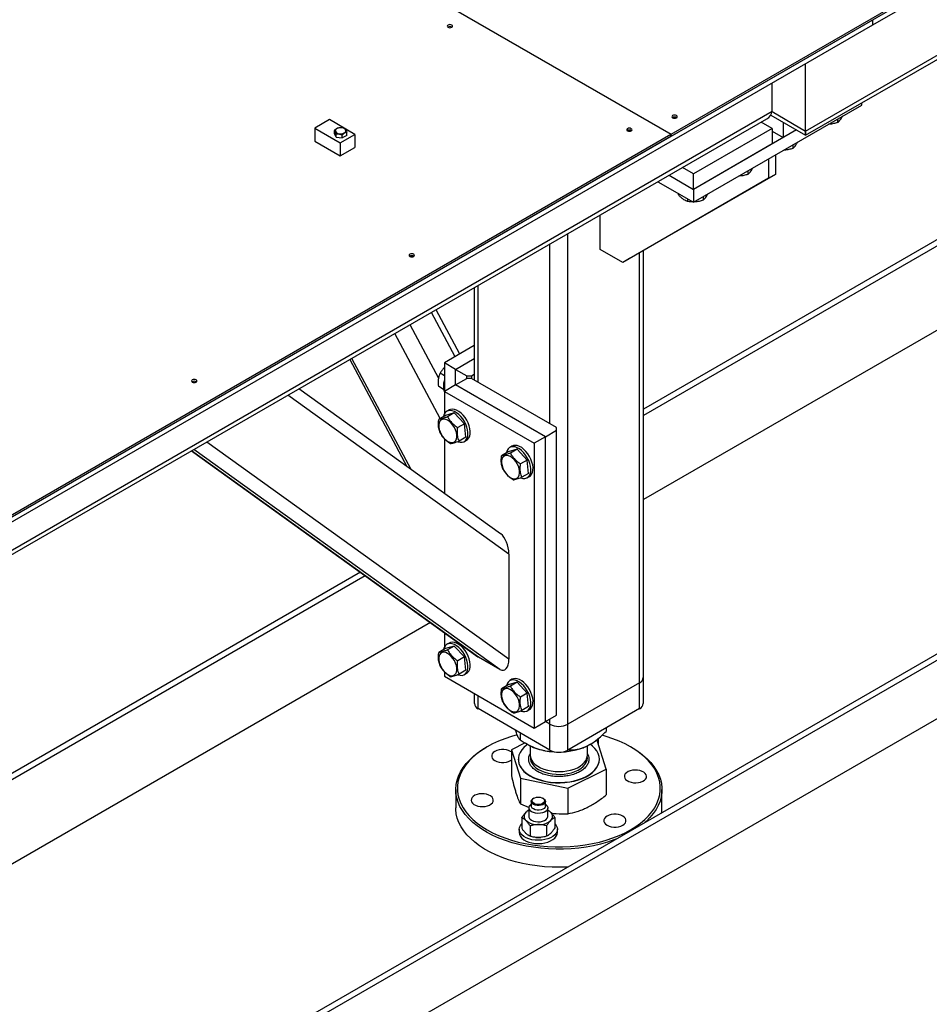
# Model space of a CAD drawing. Header units: millimetres. Extents: x 0 to 841, y 0 to 594.
# Tile 52 of 84: x 673 to 689, y 286 to 304. Entities that reach past the tile are written whole.
import ezdxf

# ---------------------------------------------------------------- set-up
doc = ezdxf.new("R2010")
doc.units = ezdxf.units.MM
doc.layers.add('TRAIT-FORT', color=4, linetype='Continuous', lineweight=25)

msp = doc.modelspace()

# ---------------------------------------------------------------- linework, layer by layer
at = {"layer": 'TRAIT-FORT', "color": 4, "linetype": 'Continuous', "lineweight": 25}
for p, q in [((811.036, 362.668), (629.209, 257.702)), ((811.137, 362.61), (629.31, 257.643)), ((629.31, 256.593), (811.137, 361.56)), ((643.958, 325.227), (684.566, 301.784)), ((643.962, 325.229), (684.57, 301.786)), ((684.57, 301.786), (706.792, 314.614)), ((684.57, 301.751), (706.792, 314.579)), ((688.205, 303.756), (706.792, 314.486)), ((686.993, 301.843), (704.872, 312.165)), ((686.993, 301.766), (704.778, 312.033)), ((668.81, 292.653), (688.203, 303.848)), ((688.203, 303.755), (688.203, 303.848)), ((688.205, 303.756), (688.205, 303.849)), ((668.81, 292.56), (688.203, 303.755)), ((696.045, 303.75), (684.07, 296.836)), ((696.135, 303.685), (684.07, 296.72)), ((688.205, 303.756), (688.203, 303.757)), ((686.993, 301.843), (686.993, 303.056)), ((697.305, 302.844), (684.07, 295.203)), ((686.387, 302.193), (686.387, 302.707)), ((684.972, 300.56), (688.003, 302.31)), ((688.003, 302.31), (688.003, 302.349)), ((686.387, 302.193), (667.194, 291.113)), ((667.194, 291.036), (686.292, 302.061)), ((686.366, 302.128), (686.993, 301.766)), ((686.387, 302.193), (686.993, 301.843)), ((687.569, 302.059), (687.569, 301.995)), ((678.419, 302.05), (678.152, 301.896)), ((678.152, 301.896), (678.612, 301.631)), ((678.152, 301.896), (678.152, 301.663)), ((678.873, 301.782), (678.419, 302.05)), ((686.387, 301.89), (684.972, 301.073)), ((686.387, 301.89), (686.191, 302.003)), ((686.387, 301.89), (686.387, 301.61)), ((686.589, 301.999), (686.589, 301.726)), ((664.367, 290.123), (684.566, 301.784)), ((664.367, 290.088), (684.566, 301.749)), ((678.506, 301.799), (678.506, 301.855)), ((678.536, 301.735), (678.506, 301.799)), ((678.536, 301.735), (678.536, 301.791)), ((678.536, 301.735), (678.647, 301.718)), ((678.612, 301.631), (678.873, 301.782)), ((678.647, 301.718), (678.647, 301.773)), ((678.729, 301.765), (678.647, 301.718)), ((678.729, 301.765), (678.729, 301.82)), ((678.873, 301.782), (678.873, 301.549)), ((684.566, 301.749), (684.566, 301.784)), ((684.57, 301.751), (684.566, 301.754)), ((684.57, 301.751), (684.57, 301.786)), ((686.825, 301.863), (684.972, 300.793)), ((686.387, 301.843), (686.589, 301.726)), ((686.825, 301.863), (686.589, 301.726)), ((686.993, 301.766), (686.993, 301.843)), ((686.993, 301.843), (686.993, 301.766)), ((678.152, 301.663), (678.612, 301.398)), ((678.612, 301.631), (678.612, 301.398)), ((678.612, 301.398), (678.873, 301.549)), ((686.387, 301.61), (684.972, 300.793)), ((686.761, 301.593), (686.761, 301.529)), ((686.447, 301.412), (686.447, 301.062)), ((684.972, 301.073), (684.777, 301.186)), ((686.326, 301.342), (686.326, 300.992)), ((686.326, 300.992), (683.7, 299.475)), ((686.447, 301.062), (683.821, 299.545)), ((684.534, 301.046), (684.972, 300.793)), ((684.972, 300.793), (684.972, 301.073)), ((685.953, 301.126), (685.953, 301.062)), ((686.447, 301.062), (686.326, 300.992)), ((684.332, 300.93), (684.972, 300.56)), ((684.695, 300.721), (684.695, 300.701)), ((684.972, 300.793), (684.972, 300.56)), ((685.145, 300.66), (685.145, 300.596)), ((684.867, 300.621), (684.867, 300.574)), ((683.295, 299.708), (683.295, 300.331)), ((682.71, 291.158), (682.71, 299.993)), ((682.386, 296.57), (682.386, 299.807)), ((683.7, 299.475), (683.295, 299.708)), ((684.003, 291.904), (684.003, 299.65)), ((684.07, 291.998), (684.07, 299.689)), ((683.821, 299.545), (683.7, 299.475)), ((681.093, 297.317), (681.093, 299.06)), ((681.026, 299.021), (681.026, 297.355)), ((680.68, 297.778), (680.254, 298.576)), ((680.763, 297.826), (680.338, 298.624)), ((680.386, 297.388), (679.87, 298.354)), ((680.412, 296.663), (679.594, 298.195)), ((681.026, 297.978), (680.487, 297.667)), ((678.785, 297.727), (679.813, 295.801)), ((679.891, 295.746), (678.821, 297.748)), ((680.689, 297.55), (680.487, 297.667)), ((680.487, 297.667), (680.487, 297.154)), ((680.689, 297.55), (681.026, 297.745)), ((680.487, 297.436), (680.41, 297.48)), ((680.689, 297.55), (680.891, 297.433)), ((680.689, 297.27), (680.689, 297.55)), ((680.972, 297.433), (681.026, 297.465)), ((680.689, 297.27), (680.487, 297.154)), ((680.689, 297.27), (680.891, 297.387)), ((682.306, 296.337), (680.689, 297.27)), ((680.891, 297.387), (680.891, 297.433)), ((680.891, 297.433), (680.972, 297.433)), ((680.972, 297.387), (680.891, 297.387)), ((680.972, 297.433), (680.972, 297.387)), ((682.508, 296.5), (680.972, 297.387)), ((681.5, 294.589), (677.868, 297.198)), ((680.471, 297.189), (680.386, 297.239)), ((680.487, 297.154), (680.487, 296.747)), ((680.487, 297.154), (682.104, 296.221)), ((681.649, 294.224), (677.669, 297.083)), ((680.665, 296.765), (680.507, 296.718)), ((680.573, 296.819), (680.532, 296.796)), ((680.665, 296.765), (680.544, 296.695)), ((680.665, 296.765), (680.847, 296.57)), ((680.507, 296.718), (680.386, 296.648)), ((680.847, 296.57), (680.726, 296.501)), ((680.872, 296.329), (680.847, 296.57)), ((682.306, 296.337), (682.508, 296.454)), ((682.508, 296.454), (682.508, 296.5)), ((682.508, 291.321), (682.508, 296.454)), ((681.649, 292.331), (676.207, 296.239)), ((680.487, 296.3), (680.487, 295.317)), ((680.872, 296.329), (680.751, 296.259)), ((680.846, 296.251), (680.887, 296.275)), ((682.306, 296.337), (682.104, 296.221)), ((682.104, 296.221), (682.104, 291.088)), ((682.306, 291.205), (682.306, 296.337)), ((675.931, 296.08), (681.09, 292.374)), ((681.103, 292.365), (675.931, 296.08)), ((681.487, 292.144), (675.973, 296.104)), ((681.638, 296.065), (681.517, 295.995)), ((681.796, 296.112), (681.638, 296.065)), ((681.704, 296.166), (681.664, 296.143)), ((681.796, 296.112), (681.675, 296.042)), ((681.796, 296.112), (681.979, 295.917)), ((681.979, 295.917), (681.858, 295.847)), ((682.003, 295.676), (681.979, 295.917)), ((682.003, 295.676), (681.882, 295.606)), ((681.978, 295.598), (682.018, 295.622)), ((681.649, 294.224), (681.649, 292.331)), ((678.973, 293.894), (664.877, 285.757)), ((679.063, 293.83), (664.877, 285.64)), ((680.234, 292.989), (664.877, 284.124)), ((680.487, 292.807), (680.487, 292.548)), ((680.507, 292.519), (680.386, 292.449)), ((680.665, 292.566), (680.507, 292.519)), ((680.573, 292.62), (680.532, 292.597)), ((680.665, 292.566), (680.544, 292.496)), ((680.665, 292.566), (680.847, 292.371)), ((680.847, 292.371), (680.726, 292.301)), ((680.872, 292.13), (680.847, 292.371)), ((681.487, 292.144), (681.103, 292.365)), ((680.872, 292.13), (680.751, 292.06)), ((680.487, 292.101), (680.487, 292.021)), ((680.487, 292.021), (682.104, 291.088)), ((680.846, 292.052), (680.887, 292.075)), ((681.704, 291.967), (681.664, 291.943)), ((684.07, 291.531), (684.07, 291.998)), ((681.638, 291.866), (681.517, 291.796)), ((681.796, 291.913), (681.638, 291.866)), ((681.796, 291.913), (681.675, 291.843)), ((681.796, 291.913), (681.979, 291.718)), ((684.003, 291.904), (682.71, 291.158)), ((684.003, 291.438), (684.003, 291.904)), ((681.026, 291.71), (681.026, 291.531)), ((681.093, 291.438), (681.093, 291.671)), ((681.979, 291.718), (681.858, 291.648)), ((682.003, 291.477), (681.979, 291.718)), ((682.386, 290.691), (681.093, 291.438)), ((682.003, 291.477), (681.882, 291.407)), ((681.978, 291.399), (682.018, 291.422)), ((684.003, 291.438), (682.71, 290.691)), ((682.306, 291.205), (682.508, 291.321)), ((682.386, 291.158), (682.386, 291.251)), ((682.104, 291.088), (682.306, 291.205)), ((682.386, 291.158), (682.305, 291.205)), ((682.386, 290.691), (682.386, 291.158)), ((682.71, 290.691), (682.71, 291.158)), ((683.399, 291.089), (683.399, 291.028)), ((681.773, 291.035), (681.77, 291.047)), ((681.85, 291.001), (681.85, 290.876)), ((681.255, 290.749), (681.235, 290.738)), ((681.94, 290.82), (681.693, 290.699)), ((681.936, 290.823), (681.992, 290.79)), ((682.034, 290.768), (682.034, 290.602)), ((683.104, 290.79), (683.05, 290.762)), ((683.062, 290.602), (683.062, 290.768)), ((683.104, 290.79), (683.107, 290.792)), ((683.239, 290.862), (683.217, 290.867)), ((683.402, 290.347), (683.239, 290.862)), ((683.26, 290.795), (683.261, 290.8)), ((683.261, 290.8), (683.261, 290.858)), ((683.861, 290.738), (683.841, 290.749)), ((681.693, 290.699), (681.857, 290.184)), ((681.693, 290.699), (681.693, 290.236)), ((681.818, 290.528), (681.818, 290.523)), ((683.062, 290.625), (683.082, 290.584)), ((683.278, 290.523), (683.278, 290.528)), ((681.679, 290.504), (681.693, 290.514)), ((682.711, 290.008), (683.402, 290.347)), ((683.402, 290.347), (683.402, 289.884)), ((681.857, 290.184), (682.711, 290.008)), ((681.857, 290.184), (681.857, 289.721)), ((682.711, 290.008), (682.711, 289.545)), ((680.691, 289.98), (680.691, 289.653)), ((682.097, 289.825), (682.087, 289.819)), ((682.269, 289.819), (682.259, 289.825)), ((684.405, 289.653), (684.405, 289.98)), ((681.857, 289.721), (682.011, 289.659)), ((682.007, 289.65), (682.007, 289.498)), ((682.05, 289.766), (682.05, 289.685)), ((682.307, 289.685), (682.307, 289.766)), ((682.35, 289.498), (682.35, 289.65)), ((681.881, 289.474), (681.881, 289.287)), ((682.475, 289.476), (682.475, 289.289)), ((682.031, 289.326), (682.031, 289.139)), ((682.328, 289.327), (682.328, 289.14)), ((681.835, 289.265), (681.835, 289.206)), ((682.132, 289.119), (682.133, 289.119)), ((682.224, 289.119), (682.224, 289.119)), ((682.521, 289.206), (682.521, 289.265))]:
    msp.add_line(p, q, dxfattribs=at)
at = {"layer": 'TRAIT-FORT', "color": 4, "linetype": 'Continuous', "lineweight": 25, "flags": 128}
for points in [[(680.62, 303.712), (680.631, 303.721), (680.635, 303.732), (680.631, 303.742), (680.62, 303.752), (680.605, 303.758), (680.586, 303.76), (680.568, 303.758), (680.552, 303.752), (680.541, 303.742), (680.538, 303.732), (680.541, 303.721), (680.552, 303.712), (680.568, 303.706), (680.586, 303.704), (680.605, 303.706), (680.62, 303.712)], [(684.665, 302.081), (684.676, 302.09), (684.679, 302.101), (684.676, 302.112), (684.665, 302.121), (684.649, 302.127), (684.631, 302.129), (684.612, 302.127), (684.596, 302.121), (684.586, 302.112), (684.582, 302.101), (684.586, 302.09), (684.596, 302.081), (684.612, 302.075), (684.631, 302.073), (684.649, 302.075), (684.665, 302.081)], [(678.684, 301.809), (678.703, 301.823), (678.712, 301.841), (678.71, 301.859), (678.699, 301.875), (678.679, 301.889), (678.652, 301.898), (678.621, 301.902), (678.59, 301.9), (678.562, 301.892), (678.54, 301.879), (678.526, 301.863), (678.522, 301.845), (678.529, 301.827), (678.545, 301.812), (678.569, 301.8), (678.598, 301.794), (678.629, 301.793), (678.659, 301.798), (678.684, 301.809)], [(683.853, 301.846), (683.864, 301.855), (683.867, 301.866), (683.864, 301.876), (683.853, 301.885), (683.837, 301.892), (683.819, 301.894), (683.8, 301.892), (683.784, 301.885), (683.774, 301.876), (683.77, 301.866), (683.774, 301.855), (683.784, 301.846), (683.8, 301.84), (683.819, 301.838), (683.837, 301.84), (683.853, 301.846)], [(679.934, 299.584), (679.945, 299.593), (679.949, 299.603), (679.945, 299.614), (679.934, 299.623), (679.919, 299.629), (679.9, 299.631), (679.881, 299.629), (679.866, 299.623), (679.855, 299.614), (679.851, 299.603), (679.855, 299.593), (679.866, 299.584), (679.881, 299.578), (679.9, 299.575), (679.919, 299.578), (679.934, 299.584)], [(676.016, 297.321), (676.026, 297.331), (676.03, 297.341), (676.026, 297.352), (676.016, 297.361), (676, 297.367), (675.981, 297.369), (675.963, 297.367), (675.947, 297.361), (675.937, 297.352), (675.933, 297.341), (675.937, 297.331), (675.947, 297.321), (675.963, 297.315), (675.981, 297.313), (676, 297.315), (676.016, 297.321)], [(680.484, 296.74), (680.472, 296.703), (680.471, 296.698)], [(680.726, 296.249), (680.731, 296.247), (680.77, 296.238), (680.805, 296.238), (680.837, 296.247), (680.865, 296.265), (680.886, 296.291), (680.901, 296.325), (680.91, 296.365), (680.911, 296.41), (680.905, 296.459), (680.893, 296.51), (680.873, 296.561), (680.848, 296.611), (680.818, 296.659), (680.784, 296.702), (680.746, 296.739), (680.707, 296.769), (680.667, 296.792), (680.628, 296.806), (680.591, 296.811), (680.557, 296.806), (680.527, 296.793), (680.503, 296.771), (680.484, 296.74), (680.484, 296.74)], [(680.887, 296.275), (680.905, 296.288), (680.927, 296.314), (680.942, 296.348), (680.95, 296.388), (680.952, 296.433), (680.946, 296.482), (680.933, 296.533), (680.914, 296.584), (680.889, 296.635), (680.858, 296.682), (680.824, 296.725), (680.786, 296.762), (680.747, 296.793), (680.707, 296.815), (680.668, 296.829), (680.631, 296.834), (680.597, 296.829), (680.573, 296.819)], [(680.386, 296.512), (680.394, 296.469), (680.408, 296.425), (680.429, 296.382), (680.455, 296.341), (680.484, 296.305), (680.517, 296.275), (680.551, 296.252), (680.585, 296.237), (680.617, 296.231), (680.646, 296.235), (680.671, 296.247), (680.691, 296.269), (680.704, 296.297), (680.71, 296.332), (680.71, 296.372), (680.702, 296.415), (680.688, 296.459), (680.667, 296.502), (680.641, 296.543), (680.611, 296.579), (680.579, 296.609), (680.545, 296.632), (680.511, 296.647), (680.479, 296.653), (680.449, 296.649), (680.425, 296.637), (680.405, 296.616), (680.392, 296.587), (680.385, 296.552), (680.386, 296.512)], [(681.615, 296.087), (681.603, 296.05), (681.602, 296.045)], [(681.857, 295.596), (681.863, 295.594), (681.901, 295.585), (681.937, 295.585), (681.969, 295.594), (681.996, 295.612), (682.017, 295.638), (682.033, 295.671), (682.041, 295.712), (682.043, 295.757), (682.037, 295.806), (682.024, 295.857), (682.005, 295.908), (681.98, 295.958), (681.949, 296.006), (681.915, 296.049), (681.877, 296.086), (681.838, 296.116), (681.798, 296.139), (681.759, 296.153), (681.722, 296.157), (681.688, 296.153), (681.658, 296.14), (681.634, 296.117), (681.615, 296.087), (681.615, 296.087)], [(682.018, 295.622), (682.036, 295.635), (682.058, 295.661), (682.073, 295.695), (682.082, 295.735), (682.083, 295.78), (682.077, 295.829), (682.064, 295.88), (682.045, 295.931), (682.02, 295.981), (681.99, 296.029), (681.955, 296.072), (681.918, 296.109), (681.879, 296.14), (681.839, 296.162), (681.8, 296.176), (681.762, 296.181), (681.729, 296.176), (681.704, 296.166)], [(681.517, 295.859), (681.525, 295.816), (681.54, 295.772), (681.56, 295.729), (681.586, 295.688), (681.616, 295.652), (681.648, 295.622), (681.682, 295.599), (681.716, 295.584), (681.748, 295.578), (681.778, 295.582), (681.803, 295.594), (681.822, 295.615), (681.835, 295.644), (681.842, 295.679), (681.841, 295.719), (681.833, 295.762), (681.819, 295.806), (681.798, 295.849), (681.773, 295.89), (681.743, 295.926), (681.71, 295.956), (681.676, 295.979), (681.642, 295.994), (681.61, 295.999), (681.581, 295.996), (681.556, 295.983), (681.536, 295.962), (681.523, 295.934), (681.517, 295.899), (681.517, 295.859)], [(680.484, 292.541), (680.472, 292.504), (680.471, 292.498)], [(680.726, 292.05), (680.731, 292.048), (680.77, 292.039), (680.805, 292.038), (680.837, 292.047), (680.865, 292.065), (680.886, 292.092), (680.901, 292.125), (680.91, 292.165), (680.911, 292.211), (680.905, 292.259), (680.893, 292.31), (680.873, 292.362), (680.848, 292.412), (680.818, 292.459), (680.784, 292.502), (680.746, 292.54), (680.707, 292.57), (680.667, 292.593), (680.628, 292.606), (680.591, 292.611), (680.557, 292.607), (680.527, 292.593), (680.503, 292.571), (680.484, 292.541), (680.484, 292.541)], [(680.887, 292.075), (680.905, 292.089), (680.927, 292.115), (680.942, 292.149), (680.95, 292.189), (680.952, 292.234), (680.946, 292.283), (680.933, 292.334), (680.914, 292.385), (680.889, 292.435), (680.858, 292.483), (680.824, 292.526), (680.786, 292.563), (680.747, 292.593), (680.707, 292.616), (680.668, 292.63), (680.631, 292.635), (680.597, 292.63), (680.573, 292.62)], [(680.386, 292.313), (680.394, 292.27), (680.408, 292.226), (680.429, 292.183), (680.455, 292.142), (680.484, 292.106), (680.517, 292.076), (680.551, 292.053), (680.585, 292.038), (680.617, 292.032), (680.646, 292.036), (680.671, 292.048), (680.691, 292.069), (680.704, 292.098), (680.71, 292.133), (680.71, 292.172), (680.702, 292.215), (680.688, 292.259), (680.667, 292.303), (680.641, 292.343), (680.611, 292.38), (680.579, 292.41), (680.545, 292.433), (680.511, 292.448), (680.479, 292.453), (680.449, 292.45), (680.425, 292.437), (680.405, 292.416), (680.392, 292.388), (680.385, 292.353), (680.386, 292.313)], [(681.857, 291.397), (681.863, 291.395), (681.901, 291.386), (681.937, 291.385), (681.969, 291.394), (681.996, 291.412), (682.017, 291.438), (682.033, 291.472), (682.041, 291.512), (682.043, 291.557), (682.037, 291.606), (682.024, 291.657), (682.005, 291.709), (681.98, 291.759), (681.949, 291.806), (681.915, 291.849), (681.877, 291.887), (681.838, 291.917), (681.798, 291.939), (681.759, 291.953), (681.722, 291.958), (681.688, 291.954), (681.658, 291.94), (681.634, 291.918), (681.615, 291.888), (681.615, 291.888)], [(682.018, 291.422), (682.036, 291.436), (682.058, 291.462), (682.073, 291.495), (682.082, 291.536), (682.083, 291.581), (682.077, 291.63), (682.064, 291.681), (682.045, 291.732), (682.02, 291.782), (681.99, 291.829), (681.955, 291.873), (681.918, 291.91), (681.879, 291.94), (681.839, 291.963), (681.8, 291.977), (681.762, 291.981), (681.729, 291.977), (681.704, 291.967)], [(681.517, 291.66), (681.525, 291.617), (681.54, 291.573), (681.56, 291.53), (681.586, 291.489), (681.616, 291.453), (681.648, 291.422), (681.682, 291.399), (681.716, 291.385), (681.748, 291.379), (681.778, 291.382), (681.803, 291.395), (681.822, 291.416), (681.835, 291.445), (681.842, 291.48), (681.841, 291.519), (681.833, 291.562), (681.819, 291.606), (681.798, 291.649), (681.773, 291.69), (681.743, 291.726), (681.71, 291.757), (681.676, 291.78), (681.642, 291.794), (681.61, 291.8), (681.581, 291.797), (681.556, 291.784), (681.536, 291.763), (681.523, 291.734), (681.517, 291.699), (681.517, 291.66)], [(681.615, 291.888), (681.603, 291.851), (681.602, 291.845)], [(681.797, 290.965), (681.694, 290.936), (681.575, 290.897), (681.462, 290.852), (681.355, 290.803), (681.255, 290.749), (681.162, 290.692), (681.077, 290.63), (681, 290.565), (680.931, 290.496), (680.872, 290.425), (680.822, 290.352), (680.782, 290.276), (680.751, 290.199), (680.731, 290.121), (680.721, 290.042), (680.721, 289.963), (680.731, 289.885), (680.751, 289.807), (680.782, 289.73), (680.822, 289.654), (680.872, 289.581), (680.931, 289.51), (681, 289.441), (681.077, 289.376), (681.162, 289.314), (681.255, 289.257), (681.355, 289.203), (681.462, 289.154), (681.575, 289.109), (681.694, 289.07), (681.817, 289.035), (681.944, 289.007), (682.075, 288.983), (682.208, 288.966), (682.343, 288.954), (682.48, 288.948), (682.616, 288.948), (682.753, 288.954), (682.888, 288.966), (683.021, 288.983), (683.152, 289.007), (683.279, 289.035), (683.402, 289.07), (683.521, 289.109), (683.634, 289.154), (683.741, 289.203), (683.841, 289.257)], [(683.841, 289.257), (683.934, 289.314), (684.019, 289.376), (684.096, 289.441), (684.165, 289.51), (684.224, 289.581), (684.274, 289.654), (684.314, 289.73), (684.345, 289.807), (684.365, 289.885), (684.375, 289.963), (684.375, 290.042), (684.365, 290.121), (684.345, 290.199), (684.314, 290.276), (684.274, 290.352), (684.224, 290.425), (684.165, 290.496), (684.096, 290.565), (684.019, 290.63), (683.934, 290.692), (683.841, 290.749), (683.741, 290.803), (683.634, 290.852), (683.521, 290.897), (683.402, 290.936), (683.326, 290.958)], [(683.574, 289.086), (683.54, 289.073), (683.422, 289.034), (683.298, 288.999), (683.171, 288.97), (683.04, 288.946), (682.906, 288.928), (682.771, 288.915), (682.634, 288.909), (682.497, 288.908), (682.36, 288.913), (682.224, 288.924), (682.089, 288.941), (681.958, 288.963), (681.829, 288.991), (681.705, 289.024), (681.585, 289.063), (681.47, 289.106), (681.362, 289.155), (681.259, 289.208), (681.164, 289.265), (681.076, 289.326), (680.997, 289.39), (680.926, 289.458), (680.863, 289.529), (680.81, 289.602), (680.766, 289.677), (680.733, 289.753), (680.709, 289.831), (680.695, 289.91), (680.691, 289.99), (680.697, 290.069), (680.714, 290.147), (680.74, 290.225), (680.776, 290.301), (680.823, 290.376), (680.878, 290.449), (680.943, 290.519), (681.016, 290.586), (681.098, 290.649), (681.187, 290.709), (681.235, 290.738)], [(681.984, 290.795), (681.966, 290.783), (681.918, 290.741), (681.879, 290.697), (681.849, 290.65), (681.829, 290.601), (681.819, 290.552), (681.819, 290.502), (681.83, 290.452)], [(681.83, 290.452), (681.85, 290.404), (681.881, 290.357), (681.92, 290.312), (681.969, 290.271), (682.026, 290.233), (682.09, 290.2), (682.16, 290.171), (682.236, 290.147), (682.316, 290.128), (682.4, 290.115), (682.485, 290.108), (682.572, 290.107), (682.658, 290.111), (682.743, 290.122), (682.824, 290.138), (682.902, 290.159), (682.975, 290.186), (683.042, 290.218), (683.103, 290.254), (683.155, 290.293), (683.199, 290.337), (683.233, 290.382), (683.258, 290.43), (683.273, 290.479), (683.278, 290.529), (683.273, 290.579), (683.257, 290.628), (683.232, 290.676), (683.197, 290.722), (683.152, 290.764), (683.111, 290.796)], [(683.861, 290.738), (683.885, 290.724), (683.977, 290.665), (684.06, 290.602), (684.136, 290.536), (684.203, 290.466), (684.26, 290.394), (684.309, 290.32), (684.348, 290.244), (684.377, 290.167), (684.396, 290.088), (684.404, 290.009), (684.403, 289.93), (684.392, 289.851), (684.37, 289.773), (684.339, 289.696), (684.298, 289.62), (684.247, 289.547), (684.187, 289.475), (684.118, 289.407), (684.096, 289.387)], [(681.693, 290.659), (681.679, 290.668), (681.644, 290.684), (681.604, 290.695), (681.56, 290.701), (681.515, 290.701), (681.472, 290.695), (681.431, 290.684), (681.396, 290.668), (681.368, 290.648), (681.349, 290.624), (681.339, 290.599), (681.339, 290.573), (681.349, 290.548), (681.368, 290.525), (681.396, 290.504), (681.431, 290.488), (681.472, 290.477), (681.515, 290.471), (681.56, 290.471), (681.604, 290.477), (681.644, 290.488), (681.679, 290.504), (681.679, 290.504)], [(682.034, 290.602), (682.034, 290.589), (682.042, 290.548)], [(682.036, 290.576), (682.035, 290.57), (682.035, 290.529), (682.046, 290.488), (682.066, 290.448), (682.095, 290.41), (682.134, 290.375), (682.18, 290.344), (682.234, 290.316), (682.294, 290.293), (682.358, 290.275), (682.427, 290.263), (682.497, 290.256), (682.569, 290.255), (682.641, 290.259)], [(682.042, 290.548), (682.06, 290.508), (682.087, 290.47), (682.123, 290.434), (682.168, 290.402), (682.22, 290.373), (682.278, 290.349), (682.342, 290.33), (682.409, 290.316), (682.48, 290.307), (682.551, 290.305), (682.623, 290.308), (682.693, 290.317), (682.76, 290.331), (682.823, 290.351), (682.881, 290.375), (682.932, 290.404), (682.976, 290.437), (683.012, 290.473), (683.038, 290.512), (683.055, 290.552), (683.062, 290.593), (683.062, 290.602)], [(682.641, 290.259), (682.71, 290.269), (682.776, 290.285), (682.838, 290.306), (682.895, 290.332), (682.944, 290.362), (682.986, 290.395), (683.019, 290.432), (683.043, 290.471), (683.058, 290.512), (683.062, 290.553), (683.06, 290.576)], [(681.818, 290.523), (681.819, 290.497), (681.83, 290.447)], [(681.83, 290.447), (681.85, 290.399), (681.881, 290.352), (681.92, 290.308), (681.969, 290.266), (682.026, 290.229), (682.09, 290.195), (682.16, 290.166), (682.236, 290.142), (682.316, 290.123), (682.4, 290.11), (682.485, 290.103), (682.572, 290.102), (682.658, 290.107), (682.743, 290.117), (682.824, 290.133), (682.902, 290.155), (682.975, 290.182), (683.042, 290.213), (683.103, 290.249), (683.155, 290.289), (683.199, 290.332), (683.233, 290.378), (683.258, 290.425), (683.273, 290.475), (683.278, 290.523)], [(683.735, 290.187), (683.751, 290.162), (683.776, 290.141), (683.809, 290.123), (683.848, 290.111), (683.891, 290.103), (683.935, 290.101), (683.98, 290.105), (684.021, 290.114), (684.058, 290.129), (684.089, 290.148), (684.111, 290.17), (684.124, 290.195), (684.128, 290.221), (684.121, 290.246), (684.105, 290.27), (684.079, 290.292), (684.047, 290.309), (684.008, 290.322), (683.965, 290.33), (683.92, 290.332), (683.876, 290.328), (683.834, 290.318), (683.797, 290.304), (683.767, 290.285), (683.745, 290.263), (683.731, 290.238), (683.728, 290.212), (683.735, 290.187)], [(681.361, 289.819), (681.345, 289.843), (681.32, 289.865), (681.287, 289.882), (681.248, 289.895), (681.205, 289.903), (681.161, 289.905), (681.116, 289.901), (681.075, 289.892), (681.038, 289.877), (681.007, 289.858), (680.985, 289.836), (680.972, 289.811), (680.968, 289.785), (680.975, 289.76), (680.991, 289.736), (681.016, 289.714), (681.049, 289.697), (681.088, 289.684), (681.131, 289.676), (681.176, 289.674), (681.22, 289.678), (681.262, 289.687), (681.299, 289.702), (681.329, 289.721), (681.351, 289.743), (681.365, 289.768), (681.368, 289.794), (681.361, 289.819)], [(682.067, 289.729), (682.053, 289.748), (682.05, 289.769), (682.056, 289.79), (682.073, 289.809), (682.087, 289.819)], [(682.08, 289.745), (682.067, 289.763), (682.064, 289.782), (682.072, 289.802), (682.088, 289.819), (682.113, 289.832), (682.144, 289.841), (682.178, 289.844), (682.211, 289.841), (682.242, 289.833), (682.267, 289.819), (682.284, 289.802), (682.292, 289.783), (682.29, 289.764), (682.278, 289.745), (682.256, 289.73), (682.228, 289.719), (682.196, 289.713), (682.162, 289.713), (682.129, 289.718), (682.101, 289.729), (682.08, 289.745)], [(682.269, 289.819), (682.289, 289.804), (682.303, 289.784), (682.307, 289.763), (682.3, 289.742), (682.283, 289.724), (682.258, 289.708), (682.227, 289.698), (682.191, 289.692), (682.155, 289.693), (682.12, 289.7), (682.09, 289.712), (682.067, 289.729), (682.067, 289.729)], [(682.706, 288.585), (682.702, 288.585), (682.565, 288.581), (682.428, 288.583), (682.291, 288.591), (682.156, 288.605), (682.023, 288.625), (681.893, 288.65), (681.767, 288.68), (681.644, 288.716), (681.527, 288.757), (681.415, 288.803), (681.31, 288.854), (681.211, 288.909), (681.119, 288.968), (681.035, 289.031), (680.96, 289.097), (680.893, 289.166), (680.835, 289.238), (680.787, 289.312), (680.748, 289.388), (680.719, 289.466), (680.7, 289.544), (680.692, 289.623), (680.691, 289.653)], [(682.307, 289.715), (682.314, 289.71), (682.336, 289.689), (682.348, 289.665), (682.349, 289.64), (682.339, 289.616), (682.32, 289.594), (682.291, 289.575), (682.255, 289.561), (682.215, 289.553), (682.172, 289.551), (682.13, 289.555), (682.09, 289.565), (682.056, 289.58), (682.03, 289.6), (682.03, 289.6)], [(682.067, 289.647), (682.053, 289.667), (682.05, 289.685)], [(682.307, 289.685), (682.307, 289.682), (682.3, 289.661), (682.283, 289.642), (682.258, 289.627), (682.227, 289.616), (682.191, 289.611), (682.155, 289.612), (682.12, 289.618), (682.09, 289.631), (682.067, 289.647)], [(682.03, 289.448), (682.056, 289.428), (682.09, 289.413), (682.13, 289.403), (682.172, 289.399), (682.215, 289.401), (682.255, 289.41), (682.291, 289.423), (682.32, 289.442), (682.339, 289.464), (682.349, 289.488), (682.35, 289.498)], [(683.417, 289.501), (683.389, 289.481), (683.369, 289.458), (683.359, 289.433), (683.359, 289.407), (683.369, 289.382), (683.389, 289.358), (683.417, 289.338), (683.452, 289.322), (683.492, 289.311), (683.536, 289.305), (683.581, 289.305), (683.624, 289.311), (683.665, 289.322), (683.7, 289.338), (683.727, 289.358), (683.747, 289.382), (683.757, 289.407), (683.757, 289.433), (683.747, 289.458), (683.727, 289.481), (683.7, 289.501), (683.665, 289.518), (683.624, 289.529), (683.581, 289.535), (683.536, 289.535), (683.492, 289.529), (683.452, 289.518), (683.417, 289.501)], [(682.474, 289.365), (682.5, 289.334), (682.516, 289.3), (682.521, 289.266), (682.516, 289.232), (682.501, 289.198), (682.476, 289.167), (682.442, 289.138), (682.4, 289.114), (682.352, 289.094), (682.297, 289.079), (682.24, 289.07), (682.18, 289.067), (682.121, 289.07), (682.063, 289.078), (682.009, 289.093), (681.959, 289.112), (681.917, 289.137), (681.882, 289.165), (681.857, 289.196), (681.841, 289.229), (681.835, 289.263), (681.84, 289.298), (681.855, 289.331), (681.88, 289.363), (681.881, 289.364)], [(681.835, 289.206), (681.835, 289.205), (681.841, 289.171), (681.857, 289.137), (681.882, 289.106), (681.917, 289.078), (681.959, 289.054), (682.009, 289.034), (682.063, 289.02), (682.121, 289.011), (682.18, 289.008), (682.24, 289.012), (682.297, 289.021), (682.352, 289.036), (682.4, 289.056), (682.442, 289.08), (682.476, 289.108), (682.501, 289.14), (682.516, 289.173), (682.521, 289.206)], [(682.133, 289.119), (682.146, 289.117), (682.18, 289.116)], [(682.18, 289.116), (682.213, 289.118), (682.224, 289.119)]]:
    msp.add_lwpolyline(points, dxfattribs=at)
at = {"layer": 'TRAIT-FORT', "color": 4, "linetype": 'Continuous', "lineweight": 25}
for centre, radius, start, end in [((680.586, 303.657), 0.069, 56.6054, 123.3946), ((684.631, 302.026), 0.069, 56.6054, 123.3946), ((683.819, 301.791), 0.069, 56.6054, 123.3946), ((679.9, 299.528), 0.069, 56.6054, 123.3946), ((675.981, 297.266), 0.069, 56.6054, 123.3946), ((680.765, 297.247), 0.297, 158.9165, 201.0835), ((683.955, 292.009), 0.115, 294.3747, 354.3052), ((681.141, 291.542), 0.115, 185.6948, 245.6253), ((683.955, 291.542), 0.115, 294.3747, 354.3052), ((682.548, 291.47), 0.351, 242.6097, 297.3903), ((683.143, 290.858), 0.118, 339.9968, 18.2743), ((682.466, 291.637), 0.97, 240.7491, 258.6268), ((682.545, 291.911), 1.255, 257.5568, 293.6839), ((682.548, 291.003), 0.351, 242.6097, 297.3903), ((682.08, 289.651), 0.071, 114.9135, 226.0565), ((683.782, 289.653), 0.623, 351.5883, 359.9845), ((682.02, 289.498), 0.0985, 131.6883, 229.5453), ((682.101, 289.422), 0.209, 116.739, 134.3914), ((682.075, 289.499), 0.0682, 181.2699, 229.0702), ((682.254, 289.42), 0.211, 46.3768, 63.1799), ((682.336, 289.498), 0.0985, 311.6883, 49.5453), ((682.163, 289.674), 0.325, 230.6012, 273.0249), ((682.195, 289.67), 0.321, 267.2847, 310.0759)]:
    msp.add_arc(centre, radius, start, end, dxfattribs=at)
for centre, major_axis, ratio, start_param, end_param in [((686.063, 302.193), (0.323, 0), 0.577382, 5.497706, 6.283185), ((686.063, 302.193), (0.323, 0), 0.577382, 5.497706, 6.283185), ((681.487, 294.317), (-0.068, 0.294), 0.498758, 4.275674, 5.765397), ((681.103, 292.646), (-0.068, 0.294), 0.498758, 2.623805, 2.704878), ((681.487, 292.424), (-0.068, 0.294), 0.498758, 2.704878, 4.275674)]:
    msp.add_ellipse(centre, major_axis=major_axis, ratio=ratio, start_param=start_param, end_param=end_param, dxfattribs=at)
for points, knots in [([(687.569, 301.995), (687.578, 302.003), (687.597, 302.019), (687.624, 302.055), (687.644, 302.086), (687.654, 302.106), (687.656, 302.109)], [0, 0, 0, 0, 0.322566, 0.652127, 0.93299, 1, 1, 1, 1]), ([(678.587, 301.902), (678.577, 301.899), (678.553, 301.892), (678.525, 301.872), (678.509, 301.857), (678.506, 301.855)], [0, 0, 0, 0, 0.385302, 0.895252, 1, 1, 1, 1]), ([(678.699, 301.885), (678.679, 301.892), (678.642, 301.905), (678.605, 301.903), (678.587, 301.902)], [0, 0, 0, 0, 0.534703, 1, 1, 1, 1]), ([(678.699, 301.885), (678.704, 301.877), (678.714, 301.863), (678.724, 301.834), (678.729, 301.82)], [0, 0, 0, 0, 0.534703, 1, 1, 1, 1]), ([(687.569, 301.995), (687.545, 301.988), (687.496, 301.975), (687.441, 301.965), (687.412, 301.966), (687.407, 301.966)], [0, 0, 0, 0, 0.455303, 0.920479, 1, 1, 1, 1]), ([(678.536, 301.791), (678.53, 301.806), (678.52, 301.834), (678.51, 301.848), (678.506, 301.855)], [0, 0, 0, 0, 0.534703, 1, 1, 1, 1]), ([(678.536, 301.791), (678.556, 301.791), (678.593, 301.793), (678.63, 301.779), (678.647, 301.773)], [0, 0, 0, 0, 0.534703, 1, 1, 1, 1]), ([(678.729, 301.82), (678.718, 301.817), (678.694, 301.81), (678.666, 301.79), (678.65, 301.776), (678.647, 301.773)], [0, 0, 0, 0, 0.385302, 0.895252, 1, 1, 1, 1]), ([(686.761, 301.529), (686.737, 301.522), (686.688, 301.508), (686.633, 301.499), (686.603, 301.499), (686.599, 301.499)], [0, 0, 0, 0, 0.455303, 0.920479, 1, 1, 1, 1]), ([(686.761, 301.529), (686.77, 301.537), (686.789, 301.553), (686.816, 301.588), (686.836, 301.62), (686.846, 301.639), (686.848, 301.643)], [0, 0, 0, 0, 0.322566, 0.652127, 0.93299, 1, 1, 1, 1]), ([(685.953, 301.062), (685.962, 301.07), (685.98, 301.086), (686.008, 301.122), (686.028, 301.153), (686.038, 301.173), (686.039, 301.176)], [0, 0, 0, 0, 0.322566, 0.652127, 0.93299, 1, 1, 1, 1]), ([(685.953, 301.062), (685.929, 301.055), (685.88, 301.041), (685.825, 301.032), (685.795, 301.033), (685.791, 301.033)], [0, 0, 0, 0, 0.455303, 0.920479, 1, 1, 1, 1]), ([(684.867, 300.574), (684.845, 300.583), (684.809, 300.598), (684.756, 300.638), (684.721, 300.672), (684.7, 300.695), (684.695, 300.701)], [0, 0, 0, 0, 0.385549, 0.637642, 0.896546, 1, 1, 1, 1]), ([(685.145, 300.596), (685.154, 300.604), (685.172, 300.62), (685.2, 300.655), (685.22, 300.687), (685.229, 300.706), (685.231, 300.71)], [0, 0, 0, 0, 0.322566, 0.652127, 0.93299, 1, 1, 1, 1]), ([(684.962, 300.566), (684.952, 300.566), (684.919, 300.566), (684.888, 300.57), (684.867, 300.574)], [0, 0, 0, 0, 0.3163987, 1, 1, 1, 1]), ([(685.145, 300.596), (685.121, 300.589), (685.072, 300.575), (685.017, 300.566), (684.987, 300.566), (684.983, 300.566)], [0, 0, 0, 0, 0.455303, 0.920479, 1, 1, 1, 1]), ([(680.386, 297.239), (680.382, 297.273), (680.377, 297.33), (680.386, 297.403), (680.398, 297.448), (680.407, 297.473), (680.41, 297.48)], [0, 0, 0, 0, 0.385549, 0.637642, 0.896546, 1, 1, 1, 1]), ([(680.487, 297.587), (680.485, 297.584), (680.467, 297.567), (680.44, 297.531), (680.42, 297.497), (680.41, 297.48)], [0, 0, 0, 0, 0.0769563, 0.534249, 1, 1, 1, 1]), ([(680.41, 296.407), (680.401, 296.434), (680.385, 296.479), (680.379, 296.553), (680.381, 296.607), (680.384, 296.639), (680.386, 296.648)], [0, 0, 0, 0, 0.385549, 0.637642, 0.896546, 1, 1, 1, 1]), ([(680.544, 296.695), (680.526, 296.688), (680.489, 296.675), (680.444, 296.661), (680.41, 296.652), (680.394, 296.65), (680.386, 296.648)], [0, 0, 0, 0, 0.264605, 0.534948, 0.765343, 1, 1, 1, 1]), ([(680.544, 296.695), (680.555, 296.676), (680.578, 296.636), (680.622, 296.584), (680.673, 296.538), (680.708, 296.513), (680.726, 296.501)], [0, 0, 0, 0, 0.264605, 0.534948, 0.765343, 1, 1, 1, 1]), ([(680.593, 296.212), (680.572, 296.227), (680.531, 296.256), (680.481, 296.304), (680.44, 296.356), (680.42, 296.39), (680.41, 296.407)], [0, 0, 0, 0, 0.264605, 0.534948, 0.765343, 1, 1, 1, 1]), ([(680.751, 296.259), (680.742, 296.286), (680.726, 296.331), (680.72, 296.405), (680.722, 296.459), (680.725, 296.491), (680.726, 296.501)], [0, 0, 0, 0, 0.385549, 0.637642, 0.896546, 1, 1, 1, 1]), ([(680.593, 296.212), (680.602, 296.214), (680.621, 296.217), (680.659, 296.227), (680.703, 296.242), (680.735, 296.253), (680.751, 296.259)], [0, 0, 0, 0, 0.264605, 0.534948, 0.765343, 1, 1, 1, 1]), ([(681.675, 296.042), (681.657, 296.035), (681.62, 296.022), (681.576, 296.008), (681.541, 295.999), (681.525, 295.996), (681.517, 295.995)], [0, 0, 0, 0, 0.264605, 0.534948, 0.765343, 1, 1, 1, 1]), ([(681.675, 296.042), (681.686, 296.023), (681.71, 295.983), (681.754, 295.931), (681.804, 295.885), (681.84, 295.86), (681.858, 295.847)], [0, 0, 0, 0, 0.264605, 0.534948, 0.765343, 1, 1, 1, 1]), ([(681.541, 295.754), (681.532, 295.781), (681.517, 295.826), (681.51, 295.9), (681.512, 295.954), (681.516, 295.986), (681.517, 295.995)], [0, 0, 0, 0, 0.385549, 0.637642, 0.896546, 1, 1, 1, 1]), ([(681.882, 295.606), (681.873, 295.633), (681.858, 295.678), (681.851, 295.752), (681.853, 295.806), (681.857, 295.838), (681.858, 295.847)], [0, 0, 0, 0, 0.385549, 0.637642, 0.896546, 1, 1, 1, 1]), ([(681.724, 295.559), (681.704, 295.574), (681.663, 295.603), (681.612, 295.651), (681.571, 295.702), (681.551, 295.737), (681.541, 295.754)], [0, 0, 0, 0, 0.264605, 0.534948, 0.765343, 1, 1, 1, 1]), ([(681.724, 295.559), (681.733, 295.561), (681.752, 295.564), (681.79, 295.574), (681.834, 295.588), (681.866, 295.6), (681.882, 295.606)], [0, 0, 0, 0, 0.264605, 0.534948, 0.765343, 1, 1, 1, 1]), ([(680.544, 292.496), (680.526, 292.489), (680.489, 292.476), (680.444, 292.462), (680.41, 292.453), (680.394, 292.45), (680.386, 292.449)], [0, 0, 0, 0, 0.2646049, 0.5349477, 0.7653431, 1, 1, 1, 1]), ([(680.544, 292.496), (680.555, 292.476), (680.578, 292.437), (680.622, 292.385), (680.673, 292.339), (680.708, 292.314), (680.726, 292.301)], [0, 0, 0, 0, 0.264605, 0.534948, 0.765343, 1, 1, 1, 1]), ([(680.41, 292.208), (680.401, 292.235), (680.385, 292.28), (680.379, 292.354), (680.381, 292.408), (680.384, 292.44), (680.386, 292.449)], [0, 0, 0, 0, 0.385549, 0.637642, 0.896546, 1, 1, 1, 1]), ([(680.751, 292.06), (680.742, 292.087), (680.726, 292.132), (680.72, 292.206), (680.722, 292.26), (680.725, 292.292), (680.726, 292.301)], [0, 0, 0, 0, 0.385549, 0.637642, 0.896546, 1, 1, 1, 1]), ([(680.593, 292.013), (680.572, 292.027), (680.531, 292.056), (680.481, 292.105), (680.44, 292.156), (680.42, 292.19), (680.41, 292.208)], [0, 0, 0, 0, 0.264605, 0.534948, 0.765343, 1, 1, 1, 1]), ([(680.593, 292.013), (680.602, 292.015), (680.621, 292.018), (680.659, 292.028), (680.703, 292.042), (680.735, 292.054), (680.751, 292.06)], [0, 0, 0, 0, 0.264605, 0.534948, 0.765343, 1, 1, 1, 1]), ([(681.541, 291.554), (681.532, 291.582), (681.517, 291.627), (681.51, 291.701), (681.512, 291.754), (681.516, 291.787), (681.517, 291.796)], [0, 0, 0, 0, 0.385549, 0.637642, 0.896546, 1, 1, 1, 1]), ([(681.675, 291.843), (681.657, 291.836), (681.62, 291.823), (681.576, 291.809), (681.541, 291.8), (681.525, 291.797), (681.517, 291.796)], [0, 0, 0, 0, 0.2646049, 0.5349477, 0.7653431, 1, 1, 1, 1]), ([(681.675, 291.843), (681.686, 291.823), (681.71, 291.784), (681.754, 291.731), (681.804, 291.686), (681.84, 291.661), (681.858, 291.648)], [0, 0, 0, 0, 0.264605, 0.534948, 0.765343, 1, 1, 1, 1]), ([(681.882, 291.407), (681.873, 291.434), (681.858, 291.479), (681.851, 291.553), (681.853, 291.607), (681.857, 291.639), (681.858, 291.648)], [0, 0, 0, 0, 0.385549, 0.637642, 0.896546, 1, 1, 1, 1]), ([(681.724, 291.36), (681.704, 291.374), (681.663, 291.403), (681.612, 291.452), (681.571, 291.503), (681.551, 291.537), (681.541, 291.554)], [0, 0, 0, 0, 0.264605, 0.534948, 0.765343, 1, 1, 1, 1]), ([(681.724, 291.36), (681.733, 291.361), (681.752, 291.364), (681.79, 291.375), (681.834, 291.389), (681.866, 291.401), (681.882, 291.407)], [0, 0, 0, 0, 0.264605, 0.534948, 0.765343, 1, 1, 1, 1]), ([(681.85, 290.876), (681.839, 290.888), (681.823, 290.906), (681.801, 290.954), (681.786, 290.994), (681.777, 291.024), (681.773, 291.035)], [0, 0, 0, 0, 0.432046, 0.65435, 0.879654, 1, 1, 1, 1]), ([(683.05, 290.762), (683.08, 290.778), (683.141, 290.81), (683.231, 290.875), (683.317, 290.948), (683.371, 291.002), (683.399, 291.028)], [0, 0, 0, 0, 0.249578, 0.504364, 0.751047, 1, 1, 1, 1]), ([(681.85, 290.876), (681.9, 290.845), (681.991, 290.789), (682.135, 290.723), (682.228, 290.698), (682.275, 290.686)], [0, 0, 0, 0, 0.371586, 0.681601, 1, 1, 1, 1]), ([(682.715, 290.695), (682.758, 290.694), (682.826, 290.694), (682.924, 290.714), (682.993, 290.736), (683.035, 290.755), (683.05, 290.762)], [0, 0, 0, 0, 0.405661, 0.638292, 0.874063, 1, 1, 1, 1]), ([(682.014, 290.471), (682.01, 290.49), (682.002, 290.529), (682.009, 290.581), (682.027, 290.612), (682.034, 290.623)], [0, 0, 0, 0, 0.3723081, 0.7669173, 1, 1, 1, 1]), ([(682.275, 290.686), (682.283, 290.684), (682.342, 290.672), (682.399, 290.669), (682.448, 290.667)], [0, 0, 0, 0, 0.14488, 1, 1, 1, 1]), ([(683.082, 290.584), (683.086, 290.565), (683.095, 290.526), (683.083, 290.466), (683.052, 290.405), (682.998, 290.348), (682.937, 290.307), (682.881, 290.28), (682.822, 290.256), (682.744, 290.233), (682.678, 290.224), (682.646, 290.22)], [0, 0, 0, 0, 0.116497, 0.239972, 0.36858, 0.499917, 0.631255, 0.695633, 0.760028, 0.883503, 1, 1, 1, 1]), ([(682.646, 290.22), (682.613, 290.217), (682.545, 290.212), (682.44, 290.219), (682.335, 290.237), (682.237, 290.268), (682.166, 290.303), (682.118, 290.336), (682.077, 290.37), (682.037, 290.414), (682.022, 290.453), (682.014, 290.471)], [0, 0, 0, 0, 0.116497, 0.239972, 0.36858, 0.499917, 0.631255, 0.695633, 0.760028, 0.883503, 1, 1, 1, 1]), ([(681.693, 290.236), (681.707, 290.179), (681.727, 290.092), (681.754, 289.99), (681.768, 289.944), (681.775, 289.921)], [0, 0, 0, 0, 0.495251, 0.746818, 1, 1, 1, 1]), ([(681.775, 289.921), (681.789, 289.881), (681.816, 289.8), (681.843, 289.747), (681.857, 289.721)], [0, 0, 0, 0, 0.494511, 1, 1, 1, 1]), ([(683.057, 289.657), (683.115, 289.689), (683.232, 289.752), (683.345, 289.84), (683.402, 289.884)], [0, 0, 0, 0, 0.494511, 1, 1, 1, 1]), ([(682.711, 289.545), (682.767, 289.557), (682.852, 289.575), (682.968, 289.616), (683.027, 289.644), (683.057, 289.657)], [0, 0, 0, 0, 0.495251, 0.746818, 1, 1, 1, 1]), ([(681.881, 289.474), (681.893, 289.492), (681.917, 289.529), (681.942, 289.557), (681.955, 289.571)], [0, 0, 0, 0, 0.493244, 1, 1, 1, 1]), ([(681.956, 289.423), (681.946, 289.432), (681.924, 289.452), (681.899, 289.466), (681.885, 289.472), (681.881, 289.474)], [0, 0, 0, 0, 0.413688, 0.838028, 1, 1, 1, 1]), ([(681.955, 289.571), (681.965, 289.581), (681.983, 289.598), (682, 289.607), (682.007, 289.611)], [0, 0, 0, 0, 0.588421, 1, 1, 1, 1]), ([(682.35, 289.611), (682.354, 289.609), (682.37, 289.601), (682.387, 289.585), (682.4, 289.573)], [0, 0, 0, 0, 0.240063, 1, 1, 1, 1]), ([(682.4, 289.573), (682.411, 289.562), (682.432, 289.539), (682.457, 289.504), (682.471, 289.482), (682.475, 289.476)], [0, 0, 0, 0, 0.413688, 0.838028, 1, 1, 1, 1]), ([(682.475, 289.476), (682.463, 289.47), (682.44, 289.459), (682.414, 289.436), (682.402, 289.425)], [0, 0, 0, 0, 0.4932444, 1, 1, 1, 1]), ([(682.413, 289.558), (682.441, 289.554), (682.543, 289.539), (682.641, 289.542), (682.711, 289.545)], [0, 0, 0, 0, 0.278773, 1, 1, 1, 1]), ([(681.956, 289.19), (681.946, 289.201), (681.924, 289.224), (681.899, 289.259), (681.885, 289.281), (681.881, 289.287)], [0, 0, 0, 0, 0.413688, 0.838028, 1, 1, 1, 1]), ([(682.031, 289.326), (682.019, 289.344), (681.995, 289.381), (681.969, 289.409), (681.956, 289.423)], [0, 0, 0, 0, 0.493244, 1, 1, 1, 1]), ([(682.18, 289.35), (682.159, 289.349), (682.116, 289.347), (682.067, 289.336), (682.039, 289.328), (682.031, 289.326)], [0, 0, 0, 0, 0.413688, 0.838028, 1, 1, 1, 1]), ([(682.328, 289.327), (682.305, 289.333), (682.256, 289.346), (682.206, 289.348), (682.18, 289.35)], [0, 0, 0, 0, 0.493244, 1, 1, 1, 1]), ([(682.402, 289.425), (682.391, 289.413), (682.37, 289.39), (682.346, 289.355), (682.332, 289.333), (682.328, 289.327)], [0, 0, 0, 0, 0.413688, 0.838028, 1, 1, 1, 1]), ([(682.475, 289.289), (682.463, 289.271), (682.44, 289.233), (682.414, 289.205), (682.402, 289.191)], [0, 0, 0, 0, 0.493244, 1, 1, 1, 1]), ([(682.031, 289.139), (682.019, 289.144), (681.995, 289.155), (681.969, 289.178), (681.956, 289.19)], [0, 0, 0, 0, 0.493244, 1, 1, 1, 1]), ([(682.18, 289.116), (682.159, 289.117), (682.116, 289.119), (682.067, 289.129), (682.039, 289.137), (682.031, 289.139)], [0, 0, 0, 0, 0.413688, 0.838028, 1, 1, 1, 1]), ([(682.328, 289.14), (682.305, 289.134), (682.256, 289.12), (682.206, 289.118), (682.18, 289.116)], [0, 0, 0, 0, 0.493244, 1, 1, 1, 1]), ([(682.402, 289.191), (682.391, 289.182), (682.37, 289.162), (682.346, 289.148), (682.332, 289.142), (682.328, 289.14)], [0, 0, 0, 0, 0.413688, 0.838028, 1, 1, 1, 1])]:
    msp.add_open_spline(points, degree=3, knots=knots, dxfattribs=at)

doc.saveas('drawing.dxf')
